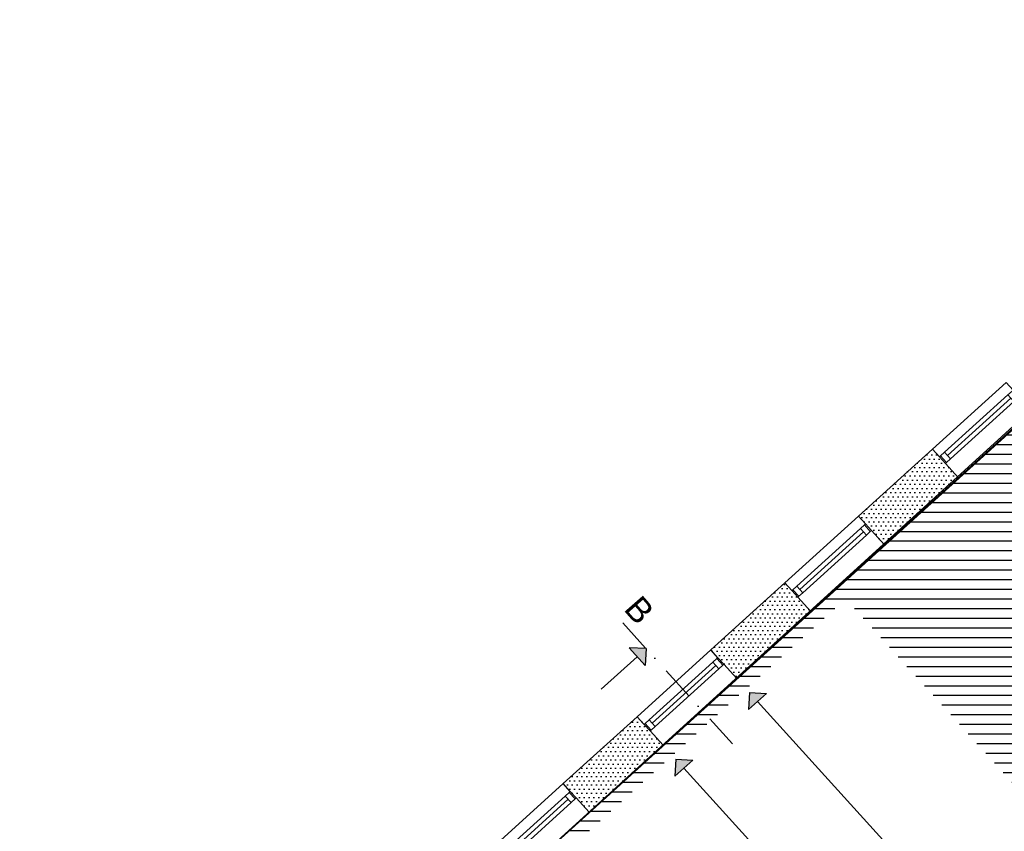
# Model space of a CAD drawing. Header units: millimetres. Extents: x 53483 to 104083, y 64087 to 106750.
# Tile 5 of 14: x 63526 to 73726, y 97813 to 106227. Entities that reach past the tile are written whole.
import ezdxf
from ezdxf.enums import TextEntityAlignment as Align

# ---------------------------------------------------------------- set-up
doc = ezdxf.new("R2010")
doc.units = ezdxf.units.MM
doc.header["$LTSCALE"] = 0.5
doc.header["$MEASUREMENT"] = 0
doc.linetypes.add('PLINE', pattern=[0])
doc.linetypes.add('Prikk & stiplet', pattern=[1340.555525, 705.555534, -352.777767, 0, -282.222223])
for name, color, linetype in [('000 2D grafikk(Nye konstruksjoner)', 7, 'Continuous'), ('231- Bærende yttervegger', 7, 'Continuous'), ('231- Bærende yttervegger (Skravur)', 7, 'Continuous'), ('244- Vinduer_ dører_ foldevegger', 7, 'Continuous'), ('251- Frittbærende dekker', 7, 'Continuous'), ('838- Annen tekst', 7, 'Continuous'), ('862- M___Nettoareal', 7, 'Continuous'), ('862- M___Nettoareal(Polylinje)', 7, 'Continuous'), ('862- M___Nettoareal(Tekst)', 7, 'Continuous')]:
    doc.layers.add(name, color=color, linetype=linetype)
doc.layers.add('234- Vinduer_ dører_ porter', color=7, linetype='Continuous', lineweight=0)
doc.styles.add('GENERATED_STYLE_1', font='arial.ttf')
pattern_1 = [(0, (0, 0), (0, 86.60254), [0, -50]), (0, (25, 43.3), (0, 86.60254), [0, -50])]

# ---------------------------------------------------------------- blocks, each defined once
blk = doc.blocks.new('Øvesal_203_5', base_point=(69637, 95110))
at = {"layer": '862- M___Nettoareal(Polylinje)', "linetype": 'PLINE', "flags": 128}
blk.add_lwpolyline([(63528, 92664), (67213, 88597), (74091, 94828), (74761, 94088), (78415, 97396), (74047, 102219), (68100, 96806)], close=True, dxfattribs=at)
at = {"layer": '862- M___Nettoareal(Tekst)', "insert": (69216, 95304), "char_height": 100, "attachment_point": 1, "rotation": 312.1619, "style": 'GENERATED_STYLE_1'}
blk.add_mtext('\\A1;{\\pql;\\pt0,12050;\\fArial|b0|i0|c0|p0;\\W1.000000;83,0\\fArial|b0|i0|c0|p0;\\W1.000000;\\A1{\\H.66x;\\S^  ;}\\fArial|b0|i0|c0|p0;\\W1.000000; m\\fArial|b0|i0|c0|p0;\\W1.000000;\\A1{\\H.66x;\\S2^  ;}}', dxfattribs=at)
at = {"layer": '862- M___Nettoareal(Tekst)', "style": 'GENERATED_STYLE_1'}
for tag, height, p in [('ROOM_NUMBER', 100, (69583, 95614)), ('ROOM_NAME', 200, (69467, 95489)), ('DUMMY_861', 100, (69737, 95468)), ('DUMMY_863', 100, (69234, 95321)), ('DUMMY_862', 200, (70040, 94899))]:
    blk.add_attdef(tag, text='', height=height, rotation=312.1619, dxfattribs=at).set_placement(p, align=Align.TOP_LEFT)
blk = doc.blocks.new('Vindu[2]')
at = {"layer": '234- Vinduer_ dører_ porter', "linetype": 'PLINE'}
for p, q in [((72981, 101774), (73744, 102466)), ((73764, 102338), (73106, 101742)), ((73806, 102376), (73764, 102338)), ((73764, 102338), (73826, 102270)), ((73817, 102386), (73806, 102376)), ((73806, 102376), (73868, 102308)), ((73826, 102270), (73868, 102308)), ((73868, 102308), (73879, 102318)), ((73137, 101708), (73795, 102304)), ((73168, 101674), (73826, 102270)), ((73250, 101478), (74013, 102170)), ((73065, 101704), (73054, 101694)), ((73106, 101742), (73065, 101704)), ((73065, 101704), (73127, 101636)), ((73168, 101674), (73106, 101742)), ((73116, 101626), (73127, 101636)), ((73127, 101636), (73168, 101674))]:
    blk.add_line(p, q, dxfattribs=at)
at = {"layer": '244- Vinduer_ dører_ foldevegger', "linetype": 'PLINE'}
for p, q in [((73817, 102386), (73744, 102466)), ((73879, 102318), (73817, 102386)), ((73879, 102318), (73817, 102386)), ((74013, 102170), (73879, 102318)), ((73054, 101694), (72981, 101774)), ((73116, 101626), (73054, 101694)), ((73116, 101626), (73054, 101694)), ((73250, 101478), (73116, 101626))]:
    blk.add_line(p, q, dxfattribs=at)
blk = doc.blocks.new('Vindu[3]')
at = {"layer": '234- Vinduer_ dører_ porter', "linetype": 'PLINE'}
for p, q in [((71452, 100388), (72215, 101080)), ((72277, 100990), (72235, 100952)), ((72288, 101000), (72277, 100990)), ((72277, 100990), (72338, 100921)), ((72235, 100952), (71577, 100355)), ((71608, 100321), (72266, 100918)), ((71639, 100287), (72297, 100884)), ((72235, 100952), (72297, 100884)), ((72297, 100884), (72338, 100921)), ((72338, 100921), (72350, 100931)), ((71721, 100091), (72484, 100783)), ((71536, 100318), (71525, 100308)), ((71577, 100355), (71536, 100318)), ((71536, 100318), (71598, 100250)), ((71639, 100287), (71577, 100355)), ((71598, 100250), (71639, 100287)), ((71586, 100240), (71598, 100250))]:
    blk.add_line(p, q, dxfattribs=at)
at = {"layer": '244- Vinduer_ dører_ foldevegger', "linetype": 'PLINE'}
for p, q in [((72288, 101000), (72215, 101080)), ((72350, 100931), (72288, 101000)), ((72350, 100931), (72288, 101000)), ((72484, 100783), (72350, 100931)), ((71525, 100308), (71452, 100388)), ((71586, 100240), (71525, 100308)), ((71586, 100240), (71525, 100308)), ((71721, 100091), (71586, 100240))]:
    blk.add_line(p, q, dxfattribs=at)
blk = doc.blocks.new('Vindu[4]')
at = {"layer": '234- Vinduer_ dører_ porter', "linetype": 'PLINE'}
for p, q in [((69923, 99001), (70686, 99693)), ((70706, 99566), (70048, 98969)), ((70748, 99603), (70706, 99566)), ((70706, 99566), (70768, 99497)), ((70759, 99613), (70748, 99603)), ((70748, 99603), (70809, 99535)), ((70079, 98935), (70737, 99532)), ((70110, 98901), (70768, 99497)), ((70768, 99497), (70809, 99535)), ((70809, 99535), (70820, 99545)), ((70192, 98705), (70955, 99397)), ((70048, 98969), (70007, 98932)), ((70110, 98901), (70048, 98969)), ((70007, 98932), (69996, 98921)), ((70007, 98932), (70068, 98863)), ((70057, 98853), (70068, 98863)), ((70068, 98863), (70110, 98901))]:
    blk.add_line(p, q, dxfattribs=at)
at = {"layer": '244- Vinduer_ dører_ foldevegger', "linetype": 'PLINE'}
for p, q in [((70759, 99613), (70686, 99693)), ((70820, 99545), (70759, 99613)), ((70820, 99545), (70759, 99613)), ((70955, 99397), (70820, 99545)), ((69996, 98921), (69923, 99001)), ((70057, 98853), (69996, 98921)), ((70057, 98853), (69996, 98921)), ((70192, 98705), (70057, 98853))]:
    blk.add_line(p, q, dxfattribs=at)
blk = doc.blocks.new('Vindu[5]')
at = {"layer": '234- Vinduer_ dører_ porter', "linetype": 'PLINE'}
for p, q in [((68394, 97615), (69157, 98307)), ((69229, 98227), (69218, 98217)), ((69177, 98179), (68519, 97583)), ((68550, 97549), (69208, 98145)), ((69218, 98217), (69177, 98179)), ((69177, 98179), (69239, 98111)), ((69218, 98217), (69280, 98149)), ((69239, 98111), (69280, 98149)), ((69280, 98149), (69291, 98159)), ((68581, 97515), (69239, 98111)), ((68663, 97319), (69426, 98011)), ((68478, 97545), (68466, 97535)), ((68519, 97583), (68478, 97545)), ((68478, 97545), (68539, 97477)), ((68581, 97515), (68519, 97583)), ((68539, 97477), (68581, 97515)), ((68528, 97467), (68539, 97477))]:
    blk.add_line(p, q, dxfattribs=at)
at = {"layer": '244- Vinduer_ dører_ foldevegger', "linetype": 'PLINE'}
for p, q in [((69229, 98227), (69157, 98307)), ((69291, 98159), (69229, 98227)), ((69291, 98159), (69229, 98227)), ((69426, 98011), (69291, 98159)), ((68466, 97535), (68394, 97615)), ((68528, 97467), (68466, 97535)), ((68528, 97467), (68466, 97535)), ((68663, 97319), (68528, 97467))]:
    blk.add_line(p, q, dxfattribs=at)
blk = doc.blocks.new('Vindu[12]')
at = {"layer": '234- Vinduer_ dører_ porter', "linetype": 'PLINE'}
for p, q in [((72981, 101774), (73744, 102466)), ((73764, 102338), (73106, 101742)), ((73806, 102376), (73764, 102338)), ((73764, 102338), (73826, 102270)), ((73817, 102386), (73806, 102376)), ((73806, 102376), (73868, 102308)), ((73826, 102270), (73868, 102308)), ((73868, 102308), (73879, 102318)), ((73137, 101708), (73795, 102304)), ((73168, 101674), (73826, 102270)), ((73250, 101478), (74013, 102170)), ((73065, 101704), (73054, 101694)), ((73106, 101742), (73065, 101704)), ((73065, 101704), (73127, 101636)), ((73168, 101674), (73106, 101742)), ((73116, 101626), (73127, 101636)), ((73127, 101636), (73168, 101674))]:
    blk.add_line(p, q, dxfattribs=at)
at = {"layer": '244- Vinduer_ dører_ foldevegger', "linetype": 'PLINE'}
for p, q in [((73817, 102386), (73744, 102466)), ((73879, 102318), (73817, 102386)), ((73879, 102318), (73817, 102386)), ((74013, 102170), (73879, 102318)), ((73054, 101694), (72981, 101774)), ((73116, 101626), (73054, 101694)), ((73116, 101626), (73054, 101694)), ((73250, 101478), (73116, 101626))]:
    blk.add_line(p, q, dxfattribs=at)
blk = doc.blocks.new('Vindu[13]')
at = {"layer": '234- Vinduer_ dører_ porter', "linetype": 'PLINE'}
for p, q in [((71452, 100388), (72215, 101080)), ((72277, 100990), (72235, 100952)), ((72288, 101000), (72277, 100990)), ((72277, 100990), (72338, 100921)), ((72235, 100952), (71577, 100355)), ((71608, 100321), (72266, 100918)), ((71639, 100287), (72297, 100884)), ((72235, 100952), (72297, 100884)), ((72297, 100884), (72338, 100921)), ((72338, 100921), (72350, 100931)), ((71721, 100091), (72484, 100783)), ((71536, 100318), (71525, 100308)), ((71577, 100355), (71536, 100318)), ((71536, 100318), (71598, 100250)), ((71639, 100287), (71577, 100355)), ((71598, 100250), (71639, 100287)), ((71586, 100240), (71598, 100250))]:
    blk.add_line(p, q, dxfattribs=at)
at = {"layer": '244- Vinduer_ dører_ foldevegger', "linetype": 'PLINE'}
for p, q in [((72288, 101000), (72215, 101080)), ((72350, 100931), (72288, 101000)), ((72350, 100931), (72288, 101000)), ((72484, 100783), (72350, 100931)), ((71525, 100308), (71452, 100388)), ((71586, 100240), (71525, 100308)), ((71586, 100240), (71525, 100308)), ((71721, 100091), (71586, 100240))]:
    blk.add_line(p, q, dxfattribs=at)
blk = doc.blocks.new('Vindu[14]')
at = {"layer": '234- Vinduer_ dører_ porter', "linetype": 'PLINE'}
for p, q in [((69923, 99001), (70686, 99693)), ((70706, 99566), (70048, 98969)), ((70748, 99603), (70706, 99566)), ((70706, 99566), (70768, 99497)), ((70759, 99613), (70748, 99603)), ((70748, 99603), (70809, 99535)), ((70079, 98935), (70737, 99532)), ((70110, 98901), (70768, 99497)), ((70768, 99497), (70809, 99535)), ((70809, 99535), (70820, 99545)), ((70192, 98705), (70955, 99397)), ((70048, 98969), (70007, 98932)), ((70110, 98901), (70048, 98969)), ((70007, 98932), (69996, 98921)), ((70007, 98932), (70068, 98863)), ((70057, 98853), (70068, 98863)), ((70068, 98863), (70110, 98901))]:
    blk.add_line(p, q, dxfattribs=at)
at = {"layer": '244- Vinduer_ dører_ foldevegger', "linetype": 'PLINE'}
for p, q in [((70759, 99613), (70686, 99693)), ((70820, 99545), (70759, 99613)), ((70820, 99545), (70759, 99613)), ((70955, 99397), (70820, 99545)), ((69996, 98921), (69923, 99001)), ((70057, 98853), (69996, 98921)), ((70057, 98853), (69996, 98921)), ((70192, 98705), (70057, 98853))]:
    blk.add_line(p, q, dxfattribs=at)
blk = doc.blocks.new('Vindu[15]')
at = {"layer": '234- Vinduer_ dører_ porter', "linetype": 'PLINE'}
for p, q in [((68394, 97615), (69157, 98307)), ((69229, 98227), (69218, 98217)), ((69177, 98179), (68519, 97583)), ((68550, 97549), (69208, 98145)), ((69218, 98217), (69177, 98179)), ((69177, 98179), (69239, 98111)), ((69218, 98217), (69280, 98149)), ((69239, 98111), (69280, 98149)), ((69280, 98149), (69291, 98159)), ((68581, 97515), (69239, 98111)), ((68663, 97319), (69426, 98011)), ((68478, 97545), (68466, 97535)), ((68519, 97583), (68478, 97545)), ((68478, 97545), (68539, 97477)), ((68581, 97515), (68519, 97583)), ((68539, 97477), (68581, 97515)), ((68528, 97467), (68539, 97477))]:
    blk.add_line(p, q, dxfattribs=at)
at = {"layer": '244- Vinduer_ dører_ foldevegger', "linetype": 'PLINE'}
for p, q in [((69229, 98227), (69157, 98307)), ((69291, 98159), (69229, 98227)), ((69291, 98159), (69229, 98227)), ((69426, 98011), (69291, 98159)), ((68466, 97535), (68394, 97615)), ((68528, 97467), (68466, 97535)), ((68528, 97467), (68466, 97535)), ((68663, 97319), (68528, 97467))]:
    blk.add_line(p, q, dxfattribs=at)
blk = doc.blocks.new('Vindu[22]')
at = {"layer": '234- Vinduer_ dører_ porter', "linetype": 'PLINE'}
for p, q in [((72981, 101774), (73744, 102466)), ((73764, 102338), (73106, 101742)), ((73806, 102376), (73764, 102338)), ((73764, 102338), (73826, 102270)), ((73817, 102386), (73806, 102376)), ((73806, 102376), (73868, 102308)), ((73826, 102270), (73868, 102308)), ((73868, 102308), (73879, 102318)), ((73137, 101708), (73795, 102304)), ((73168, 101674), (73826, 102270)), ((73250, 101478), (74013, 102170)), ((73065, 101704), (73054, 101694)), ((73106, 101742), (73065, 101704)), ((73065, 101704), (73127, 101636)), ((73168, 101674), (73106, 101742)), ((73116, 101626), (73127, 101636)), ((73127, 101636), (73168, 101674))]:
    blk.add_line(p, q, dxfattribs=at)
at = {"layer": '244- Vinduer_ dører_ foldevegger', "linetype": 'PLINE'}
for p, q in [((73817, 102386), (73744, 102466)), ((73879, 102318), (73817, 102386)), ((73879, 102318), (73817, 102386)), ((74013, 102170), (73879, 102318)), ((73054, 101694), (72981, 101774)), ((73116, 101626), (73054, 101694)), ((73116, 101626), (73054, 101694)), ((73250, 101478), (73116, 101626))]:
    blk.add_line(p, q, dxfattribs=at)
blk = doc.blocks.new('Vindu[23]')
at = {"layer": '234- Vinduer_ dører_ porter', "linetype": 'PLINE'}
for p, q in [((71452, 100388), (72215, 101080)), ((72277, 100990), (72235, 100952)), ((72288, 101000), (72277, 100990)), ((72277, 100990), (72338, 100921)), ((72235, 100952), (71577, 100355)), ((71608, 100321), (72266, 100918)), ((71639, 100287), (72297, 100884)), ((72235, 100952), (72297, 100884)), ((72297, 100884), (72338, 100921)), ((72338, 100921), (72350, 100931)), ((71721, 100091), (72484, 100783)), ((71536, 100318), (71525, 100308)), ((71577, 100355), (71536, 100318)), ((71536, 100318), (71598, 100250)), ((71639, 100287), (71577, 100355)), ((71598, 100250), (71639, 100287)), ((71586, 100240), (71598, 100250))]:
    blk.add_line(p, q, dxfattribs=at)
at = {"layer": '244- Vinduer_ dører_ foldevegger', "linetype": 'PLINE'}
for p, q in [((72288, 101000), (72215, 101080)), ((72350, 100931), (72288, 101000)), ((72350, 100931), (72288, 101000)), ((72484, 100783), (72350, 100931)), ((71525, 100308), (71452, 100388)), ((71586, 100240), (71525, 100308)), ((71586, 100240), (71525, 100308)), ((71721, 100091), (71586, 100240))]:
    blk.add_line(p, q, dxfattribs=at)
blk = doc.blocks.new('Vindu[24]')
at = {"layer": '234- Vinduer_ dører_ porter', "linetype": 'PLINE'}
for p, q in [((69923, 99001), (70686, 99693)), ((70706, 99566), (70048, 98969)), ((70748, 99603), (70706, 99566)), ((70706, 99566), (70768, 99497)), ((70759, 99613), (70748, 99603)), ((70748, 99603), (70809, 99535)), ((70079, 98935), (70737, 99532)), ((70110, 98901), (70768, 99497)), ((70768, 99497), (70809, 99535)), ((70809, 99535), (70820, 99545)), ((70192, 98705), (70955, 99397)), ((70048, 98969), (70007, 98932)), ((70110, 98901), (70048, 98969)), ((70007, 98932), (69996, 98921)), ((70007, 98932), (70068, 98863)), ((70057, 98853), (70068, 98863)), ((70068, 98863), (70110, 98901))]:
    blk.add_line(p, q, dxfattribs=at)
at = {"layer": '244- Vinduer_ dører_ foldevegger', "linetype": 'PLINE'}
for p, q in [((70759, 99613), (70686, 99693)), ((70820, 99545), (70759, 99613)), ((70820, 99545), (70759, 99613)), ((70955, 99397), (70820, 99545)), ((69996, 98921), (69923, 99001)), ((70057, 98853), (69996, 98921)), ((70057, 98853), (69996, 98921)), ((70192, 98705), (70057, 98853))]:
    blk.add_line(p, q, dxfattribs=at)
blk = doc.blocks.new('Vindu[25]')
at = {"layer": '234- Vinduer_ dører_ porter', "linetype": 'PLINE'}
for p, q in [((68394, 97615), (69157, 98307)), ((69229, 98227), (69218, 98217)), ((69177, 98179), (68519, 97583)), ((68550, 97549), (69208, 98145)), ((69218, 98217), (69177, 98179)), ((69177, 98179), (69239, 98111)), ((69218, 98217), (69280, 98149)), ((69239, 98111), (69280, 98149)), ((69280, 98149), (69291, 98159)), ((68581, 97515), (69239, 98111)), ((68663, 97319), (69426, 98011)), ((68478, 97545), (68466, 97535)), ((68519, 97583), (68478, 97545)), ((68478, 97545), (68539, 97477)), ((68581, 97515), (68519, 97583)), ((68539, 97477), (68581, 97515)), ((68528, 97467), (68539, 97477))]:
    blk.add_line(p, q, dxfattribs=at)
at = {"layer": '244- Vinduer_ dører_ foldevegger', "linetype": 'PLINE'}
for p, q in [((69229, 98227), (69157, 98307)), ((69291, 98159), (69229, 98227)), ((69291, 98159), (69229, 98227)), ((69426, 98011), (69291, 98159)), ((68466, 97535), (68394, 97615)), ((68528, 97467), (68466, 97535)), ((68528, 97467), (68466, 97535)), ((68663, 97319), (68528, 97467))]:
    blk.add_line(p, q, dxfattribs=at)

msp = doc.modelspace()

# ---------------------------------------------------------------- hatches: boundary and pattern name
at = {"linetype": 'Continuous'}
h = msp.add_hatch(dxfattribs=at)
h.set_pattern_fill('Linjer_100_mm', color=256, style=0, pattern_type=2)
h.set_pattern_definition([(0, (76183.27, 95822.72), (0, 100), [])])
h.paths.add_polyline_path([(78509, 106227), (63526, 92662), (68244, 87455), (71508, 88270), (74090, 85418), (77515, 88523), (69240, 97651), (72082, 100225), (80353, 91095), (88840, 98784)])
at = {"layer": '000 2D grafikk(Nye konstruksjoner)', "linetype": 'Continuous'}
for points in [[(71086, 99252), (71077, 99075), (71263, 99243)], [(70323, 98560), (70314, 98384), (70499, 98552)]]:
    msp.add_hatch(color=256, dxfattribs=at).paths.add_polyline_path(points)
at = {"layer": '231- Bærende yttervegger (Skravur)', "linetype": 'Continuous'}
h = msp.add_hatch(dxfattribs=at)
h.set_pattern_fill('Eksisterende_konstruksjon', color=256, style=0, pattern_type=2)
h.set_pattern_definition(pattern_1)
h.paths.add_polyline_path([(72981, 101774), (72215, 101080), (72484, 100783), (73250, 101478)])
h = msp.add_hatch(dxfattribs=at)
h.set_pattern_fill('Eksisterende_konstruksjon', color=256, style=0, pattern_type=2)
h.set_pattern_definition(pattern_1)
h.paths.add_polyline_path([(72981, 101774), (72215, 101080), (72484, 100783), (73250, 101478)])
h = msp.add_hatch(dxfattribs=at)
h.set_pattern_fill('Eksisterende_konstruksjon', color=256, style=0, pattern_type=2)
h.set_pattern_definition(pattern_1)
h.paths.add_polyline_path([(72981, 101774), (72215, 101080), (72484, 100783), (73250, 101478)])
h = msp.add_hatch(dxfattribs=at)
h.set_pattern_fill('Eksisterende_konstruksjon', color=256, style=0, pattern_type=2)
h.set_pattern_definition(pattern_1)
h.paths.add_polyline_path([(71452, 100388), (70686, 99693), (70955, 99397), (71721, 100091)])
h = msp.add_hatch(dxfattribs=at)
h.set_pattern_fill('Eksisterende_konstruksjon', color=256, style=0, pattern_type=2)
h.set_pattern_definition(pattern_1)
h.paths.add_polyline_path([(71452, 100388), (70686, 99693), (70955, 99397), (71721, 100091)])
h = msp.add_hatch(dxfattribs=at)
h.set_pattern_fill('Eksisterende_konstruksjon', color=256, style=0, pattern_type=2)
h.set_pattern_definition(pattern_1)
h.paths.add_polyline_path([(71452, 100388), (70686, 99693), (70955, 99397), (71721, 100091)])
h = msp.add_hatch(dxfattribs=at)
h.set_pattern_fill('Eksisterende_konstruksjon', color=256, style=0, pattern_type=2)
h.set_pattern_definition(pattern_1)
h.paths.add_polyline_path([(69923, 99001), (69157, 98307), (69426, 98011), (70192, 98705)])
h = msp.add_hatch(dxfattribs=at)
h.set_pattern_fill('Eksisterende_konstruksjon', color=256, style=0, pattern_type=2)
h.set_pattern_definition(pattern_1)
h.paths.add_polyline_path([(69923, 99001), (69157, 98307), (69426, 98011), (70192, 98705)])
h = msp.add_hatch(dxfattribs=at)
h.set_pattern_fill('Eksisterende_konstruksjon', color=256, style=0, pattern_type=2)
h.set_pattern_definition(pattern_1)
h.paths.add_polyline_path([(69923, 99001), (69157, 98307), (69426, 98011), (70192, 98705)])
at = {"layer": '838- Annen tekst', "linetype": 'Continuous'}
msp.add_hatch(color=256, dxfattribs=at).paths.add_polyline_path([(70016, 99707), (69839, 99716), (70007, 99531)])

# ---------------------------------------------------------------- linework, layer by layer
at = {"linetype": 'PLINE', "flags": 128}
msp.add_lwpolyline([(63526, 92662), (78509, 106227), (88840, 98784), (80499, 91229), (77413, 88433), (74085, 85423), (69378, 90623), (67203, 88637)], close=True, dxfattribs=at)
at = {"layer": '000 2D grafikk(Nye konstruksjoner)', "linetype": 'PLINE'}
for p, q in [((71086, 99252), (71077, 99075)), ((71086, 99252), (71263, 99243)), ((71263, 99243), (71077, 99075)), ((71170, 99159), (79016, 90494)), ((70323, 98560), (70314, 98384)), ((70499, 98552), (70314, 98384)), ((70323, 98560), (70499, 98552)), ((70407, 98468), (78253, 89803))]:
    msp.add_line(p, q, dxfattribs=at)
at = {"layer": '231- Bærende yttervegger', "linetype": 'PLINE'}
for p, q in [((73054, 101694), (72981, 101774)), ((73054, 101694), (72981, 101774)), ((73054, 101694), (72981, 101774)), ((73116, 101626), (73054, 101694)), ((73116, 101626), (73054, 101694)), ((73116, 101626), (73054, 101694)), ((73250, 101478), (73116, 101626)), ((73250, 101478), (73116, 101626)), ((73250, 101478), (73116, 101626)), ((72288, 101000), (72215, 101080)), ((72288, 101000), (72215, 101080)), ((72288, 101000), (72215, 101080)), ((72350, 100931), (72288, 101000)), ((72350, 100931), (72288, 101000)), ((72350, 100931), (72288, 101000)), ((72484, 100783), (72350, 100931)), ((72484, 100783), (72350, 100931)), ((72484, 100783), (72350, 100931)), ((71525, 100308), (71452, 100388)), ((71525, 100308), (71452, 100388)), ((71525, 100308), (71452, 100388)), ((71586, 100240), (71525, 100308)), ((71586, 100240), (71525, 100308)), ((71586, 100240), (71525, 100308)), ((71721, 100091), (71586, 100240)), ((71721, 100091), (71586, 100240)), ((71721, 100091), (71586, 100240)), ((70759, 99613), (70686, 99693)), ((70759, 99613), (70686, 99693)), ((70759, 99613), (70686, 99693)), ((70820, 99545), (70759, 99613)), ((70820, 99545), (70759, 99613)), ((70820, 99545), (70759, 99613)), ((70955, 99397), (70820, 99545)), ((70955, 99397), (70820, 99545)), ((70955, 99397), (70820, 99545)), ((69996, 98921), (69923, 99001)), ((69996, 98921), (69923, 99001)), ((69996, 98921), (69923, 99001)), ((70057, 98853), (69996, 98921)), ((70057, 98853), (69996, 98921)), ((70057, 98853), (69996, 98921)), ((70192, 98705), (70057, 98853)), ((70192, 98705), (70057, 98853)), ((70192, 98705), (70057, 98853)), ((69229, 98227), (69157, 98307)), ((69229, 98227), (69157, 98307)), ((69229, 98227), (69157, 98307)), ((69291, 98159), (69229, 98227)), ((69291, 98159), (69229, 98227)), ((69291, 98159), (69229, 98227)), ((69426, 98011), (69291, 98159)), ((69426, 98011), (69291, 98159)), ((69426, 98011), (69291, 98159))]:
    msp.add_line(p, q, dxfattribs=at)
at = {"layer": '231- Bærende yttervegger', "linetype": 'PLINE', "flags": 128}
for points in [[(72981, 101774), (72215, 101080)], [(72981, 101774), (72215, 101080)], [(72981, 101774), (72215, 101080)], [(72484, 100783), (73250, 101478)], [(72484, 100783), (73250, 101478)], [(72484, 100783), (73250, 101478)], [(71452, 100388), (70686, 99693)], [(71452, 100388), (70686, 99693)], [(71452, 100388), (70686, 99693)], [(70955, 99397), (71721, 100091)], [(70955, 99397), (71721, 100091)], [(70955, 99397), (71721, 100091)], [(69923, 99001), (69157, 98307)], [(69923, 99001), (69157, 98307)], [(69923, 99001), (69157, 98307)], [(69426, 98011), (70192, 98705)], [(69426, 98011), (70192, 98705)], [(69426, 98011), (70192, 98705)]]:
    msp.add_lwpolyline(points, dxfattribs=at)
at = {"layer": '251- Frittbærende dekker', "linetype": 'PLINE', "flags": 128}
msp.add_lwpolyline([(70322, 98823), (63526, 92662), (67177, 88634), (69377, 90625), (74088, 85420), (77374, 88394), (78413, 86993), (87595, 95496), (86599, 96416), (88745, 98855), (78509, 106227), (76337, 104277)], close=True, dxfattribs=at)
at = {"layer": '838- Annen tekst', "linetype": 'Prikk & stiplet'}
msp.add_line((70911, 98719), (69714, 100040), dxfattribs=at)
at = {"layer": '838- Annen tekst', "linetype": 'PLINE'}
for p, q in [((70007, 99531), (69839, 99716)), ((70016, 99707), (69839, 99716)), ((70016, 99707), (70007, 99531)), ((69551, 99286), (69923, 99623))]:
    msp.add_line(p, q, dxfattribs=at)

# ---------------------------------------------------------------- block references
at = {"layer": '244- Vinduer_ dører_ foldevegger', "linetype": 'PLINE'}
for name in ['Vindu[2]', 'Vindu[12]', 'Vindu[22]', 'Vindu[3]', 'Vindu[13]', 'Vindu[23]', 'Vindu[4]', 'Vindu[14]', 'Vindu[24]', 'Vindu[5]', 'Vindu[15]', 'Vindu[25]']:
    msp.add_blockref(name, (0, 0), dxfattribs=at)
at = {"layer": '862- M___Nettoareal', "linetype": 'Continuous'}
ref = msp.add_blockref('Øvesal_203_5', (69637, 95110), dxfattribs=at)
ref.add_attrib('ROOM_NAME', 'Øvesal', dxfattribs={"layer": '862- M___Nettoareal(Tekst)', "color": 7, "height": 200, "rotation": 312.1619, "style": 'GENERATED_STYLE_1'}).set_placement((69467, 95489), align=Align.TOP_LEFT)
ref.add_attrib('ROOM_NUMBER', '203', dxfattribs={"layer": '862- M___Nettoareal(Tekst)', "color": 7, "height": 100, "rotation": 312.1619, "style": 'GENERATED_STYLE_1'}).set_placement((69583, 95614), align=Align.TOP_LEFT)

# ---------------------------------------------------------------- texts
at = {"layer": '838- Annen tekst', "linetype": 'Continuous', "insert": (69963, 100277), "char_height": 250, "attachment_point": 1, "rotation": 311.1619, "style": 'GENERATED_STYLE_1'}
msp.add_mtext('\\A1;{\\pql;\\fArial|b0|i0|c0|p0;\\W1.000000;B}', dxfattribs=at)

doc.saveas('drawing.dxf')
